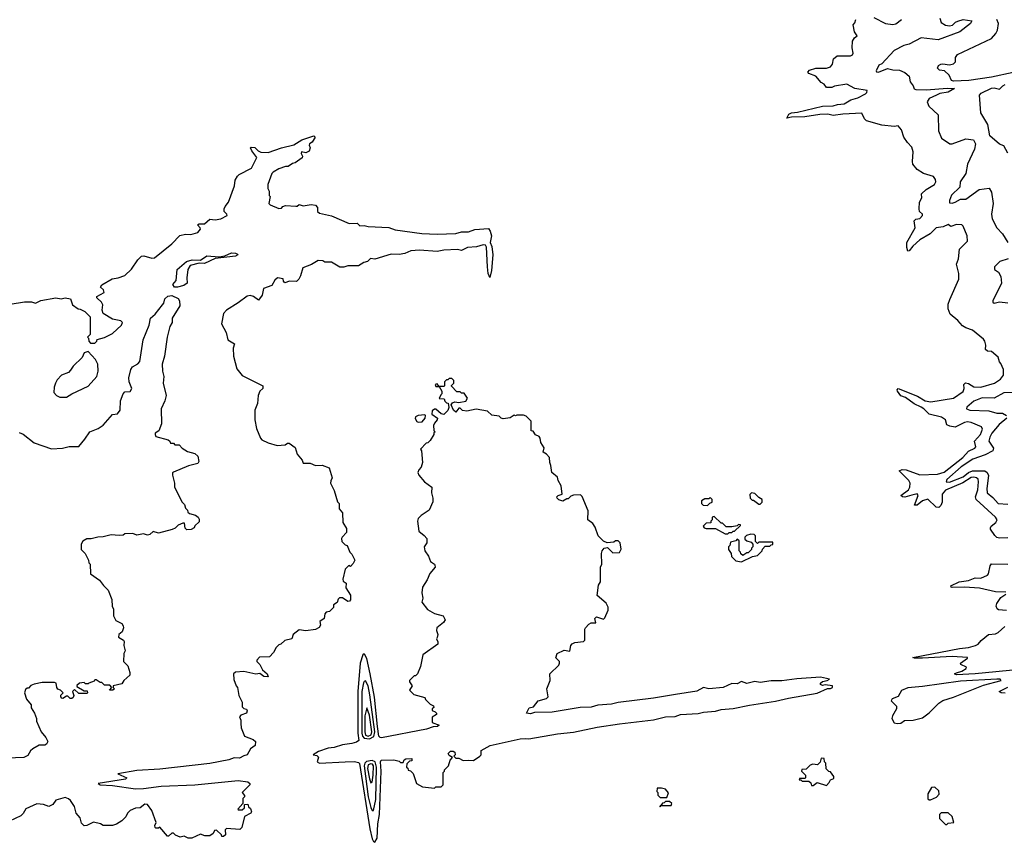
# Model space of a CAD drawing. Extents: x 2472589 to 2662339, y 701009 to 849030.
# Tile 103 of 256: x 2544499 to 2551780, y 759969 to 766054. Entities that reach past the tile are written whole.
import ezdxf

# ---------------------------------------------------------------- set-up
doc = ezdxf.new("R2010")
doc.units = 0

msp = doc.modelspace()

# ---------------------------------------------------------------- linework, layer by layer
at = {"layer": '0CON05XD'}
for points in [[(2551805, 762221.4), (2551745, 762219.2), (2551725, 762224), (2551708.3, 762238.3), (2551676.7, 762285), (2551676.7, 762295), (2551682.3, 762307.7), (2551716.7, 762335), (2551726.7, 762355), (2551713.3, 762375), (2551571.1, 762505), (2551567.5, 762525), (2551582.9, 762575), (2551589.2, 762635), (2551585.5, 762655), (2551575, 762664.4), (2551555, 762670.8), (2551535, 762666.7), (2551473.3, 762626.7), (2551345, 762574.6), (2551321.2, 762545), (2551321.2, 762485), (2551309.5, 762460.5), (2551295, 762446.5), (2551275, 762448.1), (2551215, 762508.1), (2551174.8, 762495.2), (2551135, 762463.5), (2551115, 762463.8), (2551141.4, 762535), (2551135, 762545.6), (2551095, 762536.6), (2551045, 762522.7), (2551026.7, 762525), (2551014.2, 762535), (2551071.2, 762575), (2551080.4, 762595), (2551082.5, 762625), (2551074.5, 762645), (2551003.3, 762716.7), (2551024, 762726), (2551055, 762724.7), (2551155, 762687.8), (2551285, 762691.9), (2551334.4, 762705.6), (2551472.5, 762815), (2551515, 762862.9), (2551562, 762885), (2551568.6, 762895), (2551559.2, 762935), (2551604.3, 762985), (2551618, 763025), (2551611.2, 763041.2), (2551535, 763072.9), (2551507.9, 763077.9), (2551485, 763073.1), (2551415, 763040), (2551375.9, 763045.9), (2551355, 763056.7), (2551343.6, 763093.6), (2551314.5, 763114.5), (2551225, 763135.4), (2551185.7, 763175.7), (2551165, 763188.5), (2551112.3, 763212.2), (2551048.4, 763258.4), (2551015, 763270.6), (2550989.2, 763305), (2550986.2, 763315), (2550993.9, 763326.1), (2551138.2, 763268.2), (2551195, 763233.2), (2551237.2, 763227.2), (2551405, 763254.4), (2551475, 763303.8), (2551482.5, 763325), (2551480.8, 763355), (2551493.6, 763366.4), (2551515, 763362.9), (2551555, 763338.1), (2551605, 763335.7), (2551706.7, 763365), (2551752.5, 763395), (2551772.5, 763425), (2551772.5, 763465), (2551755, 763510), (2551743, 763523), (2551735, 763557.5), (2551685, 763600), (2551655, 763602.5), (2551640, 763615), (2551643, 763647), (2551636, 763675), (2551625, 763690), (2551545, 763756.7), (2551495, 763773.3), (2551469.5, 763789.5), (2551435, 763828), (2551379.2, 763875), (2551364.2, 763915), (2551365, 763950), (2551377.1, 763982.9), (2551444.4, 764135), (2551444.3, 764175), (2551426.2, 764245), (2551440, 764285), (2551447.5, 764355), (2551506.7, 764415), (2551503.8, 764455), (2551475, 764527.5), (2551465, 764536.2), (2551425, 764538), (2551385, 764523.3), (2551365, 764537.5), (2551328.3, 764521.7), (2551276.2, 764515), (2551231, 764469), (2551155, 764425.7), (2551102.3, 764377.7), (2551075, 764344), (2551065, 764342.5), (2551058.1, 764368.1), (2551058.1, 764405), (2551121.2, 764515), (2551112.5, 764565), (2551125, 764577.5), (2551155, 764582), (2551175.7, 764605), (2551174, 764615), (2551153.3, 764635), (2551148.8, 764655), (2551153.3, 764705), (2551168.8, 764735), (2551166.7, 764765), (2551201.3, 764798.7), (2551263.3, 764835), (2551273.3, 764855), (2551271.7, 764871.7), (2551255, 764892.5), (2551183, 764917), (2551135, 764946.7), (2551104.2, 764984.2), (2551100, 765005), (2551106.2, 765075), (2551095, 765110), (2551062.5, 765145), (2551036.7, 765185), (2551019.5, 765239.5), (2550995, 765267.5), (2550965, 765263.8), (2550875, 765273.3), (2550760, 765305), (2550745, 765320), (2550725, 765362.5), (2550585, 765355.8), (2550515, 765345.9), (2550475, 765353.7), (2550415, 765352.1), (2550305, 765334.2), (2550205, 765332.2), (2550172.5, 765325), (2550186.9, 765355), (2550205, 765365.8), (2550249.2, 765370.8), (2550435, 765414.7), (2550515, 765417.5), (2550545, 765426.7), (2550595, 765431), (2550645, 765460.4), (2550695.4, 765474.6), (2550752.5, 765505), (2550762.5, 765515), (2550765, 765530), (2550674.2, 765544.2), (2550615, 765576.9), (2550525, 765561.4), (2550505, 765552.5), (2550465, 765551.2), (2550447, 765577), (2550425, 765590), (2550385.4, 765635.4), (2550334.5, 765654.5), (2550326, 765665), (2550339.7, 765680.3), (2550385, 765694.3), (2550465, 765695.8), (2550495, 765704), (2550508.8, 765725), (2550516.4, 765763.6), (2550544.1, 765785.9), (2550643, 765787), (2550656.4, 765793.6), (2550662.5, 765805), (2550653.8, 765845), (2550656.7, 765895), (2550670.7, 765919.3), (2550692.5, 765935), (2550672.5, 765965), (2550662.5, 766015), (2550675, 766030), (2550682.5, 766055)], [(2550815, 766070), (2550900, 766025), (2550955, 766018.6), (2550976.9, 766023.1), (2551020, 766055)], [(2551303.3, 766065), (2551313.6, 766033.6), (2551345, 766012.5), (2551375, 766007.5), (2551396.1, 766013.9), (2551417.5, 766035), (2551436.1, 766043.9), (2551475, 766054.2), (2551540, 766045), (2551530, 766025), (2551450, 765965), (2551290, 765905), (2551165, 765919.2), (2551075, 765873.8), (2551036.1, 765863.9), (2550965, 765826.7), (2550875, 765726.7), (2550852.5, 765717.5), (2550831.2, 765675), (2550835, 765667.5), (2550850, 765665), (2550915, 765692), (2550955, 765682.5), (2551005, 765680), (2551045, 765662.9), (2551076.7, 765635), (2551083.9, 765593.9), (2551105.8, 765565), (2551113.2, 765543.2), (2551125, 765537.5), (2551205, 765534.6), (2551358.1, 765548.1), (2551412.5, 765545), (2551365, 765517.8), (2551303, 765507), (2551278.8, 765495), (2551225, 765470), (2551210, 765445), (2551222, 765415), (2551289.5, 765349.5), (2551292.3, 765232.3), (2551315, 765177.5), (2551376.4, 765136.4), (2551395, 765136), (2551495, 765171.4), (2551552.5, 765165), (2551565.8, 765135), (2551558.8, 765095), (2551506.7, 764985), (2551494, 764915), (2551452, 764855), (2551451.2, 764815), (2551390, 764755), (2551373.3, 764715), (2551375, 764700), (2551395, 764696.7), (2551417.3, 764702.7), (2551455, 764726.7), (2551495, 764726), (2551593.3, 764796.7), (2551667.6, 764807.6), (2551685, 764778.8), (2551698, 764695), (2551686, 764615), (2551689.5, 764579.5), (2551723.3, 764515), (2551765, 764470), (2551806, 764405)], [(2551845, 765662.2), (2551685, 765628.4), (2551516.7, 765605), (2551405, 765599.4), (2551390, 765605), (2551373, 765643), (2551336.4, 765676.4), (2551301.2, 765681.2), (2551286.2, 765695), (2551293.3, 765715), (2551310, 765725), (2551325, 765728), (2551375, 765720), (2551405, 765727.5), (2551418.8, 765741.2), (2551418.8, 765775), (2551433.8, 765795), (2551685, 765914), (2551717.8, 765952.2), (2551728.2, 765975), (2551736.8, 766025), (2551724, 766054)], [(2551806.1, 765066.1), (2551775, 765120), (2551745, 765132), (2551672, 765195), (2551657.4, 765277.4), (2551605.8, 765365.8), (2551596, 765495), (2551609.2, 765510.8), (2551685, 765546.5), (2551705, 765549.6), (2551745, 765540.6), (2551768, 765565), (2551785, 765573.9)], [(2544318.8, 763931.2), (2544535, 763965.8), (2544585.9, 763965.9), (2544615, 763957.5), (2544655, 763976.7), (2544765, 763996.9), (2544805, 763990), (2544835, 763996), (2544875, 763990), (2544890, 763945), (2544930, 763915), (2544945, 763912.5), (2544980, 763895), (2545020, 763855), (2545020, 763725), (2545000, 763705), (2545008.3, 763698.3), (2545010, 763675), (2545021.7, 763661.7), (2545055, 763660), (2545070, 763675), (2545071.7, 763688.3), (2545125, 763702.5), (2545185, 763732.5), (2545252.5, 763795), (2545260, 763815), (2545247, 763827), (2545185, 763837.5), (2545115, 763880), (2545107.5, 763905), (2545112.5, 763945), (2545102.5, 763965), (2545070, 763995), (2545070, 764005), (2545122.5, 764035), (2545117.5, 764055), (2545097.5, 764075), (2545107, 764093), (2545183, 764137), (2545227, 764143), (2545275, 764162.5), (2545325, 764207.5), (2545371.7, 764278.3), (2545400, 764305), (2545416.4, 764306.4), (2545475, 764290), (2545495, 764292.5), (2545623.9, 764396.1), (2545681.7, 764458.3), (2545725, 764467.1), (2545765, 764465.8), (2545815, 764480), (2545835.8, 764505), (2545833.3, 764515), (2545812.5, 764535), (2545825, 764543.3), (2545865, 764542.5), (2545905, 764577.5), (2545945, 764574.4), (2545985, 764580.8), (2546033.3, 764605), (2546031.2, 764615), (2546010, 764635), (2546010, 764655), (2546018.3, 764671.7), (2546042, 764705), (2546086.7, 764825), (2546093.1, 764866.9), (2546108.6, 764895), (2546121.4, 764908.6), (2546212.5, 764955), (2546252.5, 765035), (2546214.6, 765084.6), (2546206.7, 765105), (2546210, 765110), (2546237.2, 765107.2), (2546262.7, 765082.7), (2546282.7, 765072.7), (2546335, 765071.1), (2546434, 765106), (2546525, 765127.3), (2546585, 765164.6), (2546675, 765195.7), (2546683.3, 765185), (2546677.5, 765172.5), (2546661.7, 765148.3), (2546642.5, 765135), (2546640, 765125), (2546647.5, 765105), (2546638.3, 765081.7), (2546615, 765070), (2546583.6, 765076.4), (2546580, 765065), (2546590, 765045), (2546587, 765033), (2546536.1, 764993.9), (2546515, 764990), (2546485, 764967.5), (2546465, 764967.5), (2546415, 764950), (2546372.5, 764925), (2546362.5, 764915), (2546332.5, 764835), (2546332.5, 764805), (2546342.5, 764785), (2546343, 764753), (2546350, 764745), (2546340, 764695), (2546350, 764685), (2546415, 764657.5), (2546435, 764660), (2546445, 764672.5), (2546465, 764680), (2546540, 764675), (2546550, 764675), (2546565, 764686.7), (2546595, 764676.7), (2546655, 764686.2), (2546685, 764681.2), (2546700, 764665), (2546700, 764635), (2546715, 764622.5), (2546805, 764603.3), (2546935, 764546.7), (2546995, 764547.5), (2547015, 764530), (2547045, 764532.5), (2547075, 764523.8), (2547227.7, 764517.7), (2547275, 764499.2), (2547471.2, 764471.2), (2547585, 764466.9), (2547725, 764472.5), (2547765, 764485.4), (2547816.7, 764485), (2547865, 764501.8), (2547965, 764508.6), (2547978.5, 764488.5), (2547986.9, 764455), (2547978, 764405), (2547989.2, 764375), (2547997.5, 764315), (2547987.6, 764197.6), (2547975, 764147.5), (2547962.1, 764175), (2547956.9, 764225), (2547950.9, 764370.9), (2547943.3, 764385), (2547925, 764388.9), (2547877.2, 764372.8), (2547810.9, 764369.1), (2547765, 764346.9), (2547735, 764353.1), (2547635, 764349.2), (2547585, 764339.5), (2547455, 764347.9), (2547390, 764345), (2547346.4, 764323.6), (2547305, 764316.7), (2547245, 764320), (2547125, 764283.3), (2547093.3, 764286.7), (2547070, 764265), (2547043.3, 764256.7), (2547005, 764232.5), (2546925, 764232.5), (2546895, 764223.3), (2546865, 764222.5), (2546805, 764260), (2546755, 764260), (2546739.3, 764269.3), (2546705, 764272.5), (2546656.2, 764243.8), (2546591.7, 764218.3), (2546575, 764160), (2546562.5, 764135), (2546545, 764117.5), (2546495, 764120), (2546458.3, 764108.3), (2546448.3, 764118.3), (2546446.7, 764136.7), (2546405, 764143.3), (2546385, 764127.5), (2546362.3, 764087.7), (2546302.5, 764065), (2546291.2, 764015), (2546265, 763980), (2546226.9, 764006.9), (2546202.7, 764012.7)], [(2545665, 764074.6), (2545643.8, 764075), (2545631.2, 764095), (2545656.2, 764125), (2545662.5, 764205), (2545731.2, 764265), (2545775, 764278.5), (2545835, 764275.8), (2545883.8, 764306.2), (2545975, 764298.8), (2546015, 764308), (2546065, 764329.2), (2546095, 764327.5), (2546110, 764320), (2546112.5, 764315), (2546095, 764304.3), (2545943.6, 764286.4), (2545865, 764251.2), (2545825, 764252.5), (2545760, 764235), (2545743.3, 764205), (2545734.2, 764145), (2545737.5, 764105), (2545712.2, 764087.8), (2545665, 764074.6)], [(2551808, 764285), (2551746, 764265), (2551706.2, 764225), (2551706.4, 764206.4), (2551735.5, 764185.5), (2551753.8, 764155), (2551758.8, 764105), (2551694.2, 763975), (2551695, 763963.3), (2551705, 763956.2), (2551743.1, 763966.9), (2551805, 763958.6)], [(2544495, 763000), (2544525, 762987.5), (2544605, 762922.5), (2544735, 762880), (2544815, 762884), (2544865, 762896.2), (2544935, 762896.7), (2544980.3, 762949.7), (2545016.2, 763005), (2545079.3, 763030.7), (2545115.5, 763054.5), (2545185, 763133.3), (2545223, 763137), (2545242.5, 763165), (2545243.3, 763235), (2545263.3, 763285), (2545275, 763300), (2545316.1, 763303.9), (2545327.5, 763325), (2545307.5, 763375), (2545306.2, 763405), (2545320, 763465), (2545333.8, 763485), (2545371.7, 763508.3), (2545386, 763525), (2545411.5, 763685), (2545455.8, 763795), (2545466.2, 763845), (2545500, 763875), (2545555, 763943.3), (2545565, 763957.5), (2545570.9, 763989.1), (2545595, 764008.8), (2545623.7, 764013.7), (2545671.3, 763991.3), (2545680.8, 763975), (2545682, 763938), (2545626.2, 763845), (2545626.1, 763813.9), (2545610, 763785), (2545588.6, 763705), (2545569.2, 763565), (2545553.1, 763505), (2545555.6, 763455), (2545565.6, 763415), (2545559.2, 763365), (2545581.9, 763275), (2545572.9, 763235), (2545544.2, 763175), (2545546.7, 763065), (2545527, 763013), (2545500, 762995), (2545500, 762985), (2545505, 762970), (2545597, 762947), (2545610, 762935), (2545615, 762920), (2545635, 762920), (2545645, 762910), (2545678.3, 762908.3), (2545700, 762885), (2545739.5, 762859.5), (2545795, 762844), (2545816.2, 762825), (2545823.8, 762785), (2545815, 762771.2), (2545746.8, 762753.2), (2545635, 762707.5), (2545628.3, 762701.7), (2545627.5, 762685), (2545642.5, 762625), (2545642.5, 762595), (2545700, 762485), (2545717, 762467), (2545725, 762440), (2545740, 762425), (2545741.7, 762411.7), (2545755, 762400), (2545798.3, 762388.3), (2545817.5, 762375), (2545825, 762360), (2545825, 762340), (2545795, 762310), (2545790, 762295), (2545766.4, 762283.6), (2545735, 762280), (2545722.5, 762292.5), (2545718.3, 762328.3), (2545705, 762330), (2545670, 762315), (2545648.3, 762291.7), (2545627, 762283), (2545525, 762256.7), (2545485, 762267.5), (2545460, 762245), (2545445, 762240), (2545415, 762250), (2545365, 762240), (2545335, 762252.5), (2545275, 762250), (2545265, 762240), (2545235, 762237.5), (2545175, 762242.5), (2545115, 762227.5), (2545077, 762227), (2545026.4, 762213.6), (2544995, 762212.5), (2544965, 762197.5), (2544953.3, 762175), (2544952.5, 762135), (2544982.5, 762105), (2545007, 762057), (2545010, 762035), (2545020, 762025), (2545022.5, 761955), (2545088.6, 761908.6), (2545118.3, 761868.3), (2545154.1, 761834.1), (2545180, 761765), (2545183.6, 761713.6), (2545192.5, 761695), (2545192.5, 761645), (2545210.7, 761610.7), (2545255, 761586.7), (2545265, 761570), (2545266.7, 761555), (2545256.7, 761525), (2545232.5, 761505), (2545230, 761485), (2545267.5, 761465), (2545272.5, 761455), (2545270, 761425), (2545277.5, 761385), (2545270, 761365), (2545267.5, 761305), (2545297.5, 761275), (2545312.5, 761225), (2545312.5, 761205), (2545270, 761165), (2545255, 761140), (2545190, 761125), (2545190, 761115), (2545200, 761105), (2545187, 761093), (2545162.5, 761095), (2545180, 761115), (2545165, 761130), (2545125, 761130), (2545105, 761150), (2545095, 761150), (2545065, 761170), (2545055, 761170), (2545048.3, 761161.7), (2545010, 761145), (2545005, 761140), (2544985, 761140), (2544975, 761150), (2544940, 761145), (2544921.7, 761128.3), (2544921.7, 761121.7), (2544975, 761090), (2544998.3, 761088.3), (2545000, 761075), (2544995, 761070), (2544935, 761070), (2544905, 761100), (2544890, 761085), (2544900, 761055), (2544895, 761040), (2544885, 761032.5), (2544873, 761033), (2544855, 761050), (2544845, 761050), (2544817, 761033), (2544810, 761035), (2544802.5, 761045), (2544803, 761057), (2544820, 761075), (2544800, 761095), (2544781.7, 761101.7), (2544773, 761113), (2544767.5, 761145), (2544755, 761150), (2544665, 761150), (2544605, 761137.5), (2544581.7, 761128.3), (2544565, 761110), (2544555, 761110), (2544540.7, 761099.3), (2544533.3, 761075), (2544548.3, 761028.3), (2544582.5, 760985), (2544583.6, 760963.6), (2544607.5, 760925), (2544622.5, 760885), (2544622.5, 760865), (2544657.5, 760785), (2544692.5, 760745), (2544706.7, 760715), (2544697.5, 760695), (2544685, 760687.5), (2544643, 760687), (2544595, 760660), (2544577.5, 760645), (2544559.3, 760610.7), (2544530, 760595), (2544405, 760592)], [(2546202.7, 764012.7), (2546181.7, 764008.3), (2546115, 763958.8), (2546027.5, 763905), (2546005, 763880), (2545990, 763805), (2546025, 763740), (2546037.5, 763685), (2546087.5, 763655), (2546077.5, 763625), (2546080, 763565), (2546105, 763470), (2546145, 763422.5), (2546296.7, 763345), (2546296.2, 763325), (2546273.3, 763305), (2546262.5, 763275), (2546256.7, 763215), (2546236.7, 763165), (2546236.7, 763095), (2546250.7, 763030.7), (2546278.3, 762958.3), (2546290, 762945), (2546335, 762922.5), (2546403.6, 762903.6), (2546461.7, 762908.3), (2546478.3, 762921.7), (2546491.7, 762921.7), (2546535, 762890), (2546550.5, 762840.5), (2546586.7, 762795), (2546595, 762772.5), (2546647, 762773), (2546685, 762756.7), (2546735, 762758.8), (2546787.7, 762737.7), (2546810, 762665), (2546798.3, 762641.7), (2546797.5, 762625), (2546825, 762570), (2546848.3, 762488.3), (2546860, 762475), (2546860, 762435), (2546887, 762407), (2546887.5, 762335), (2546915, 762290), (2546915, 762260), (2546883, 762227), (2546877.5, 762215), (2546880, 762195), (2546905, 762170), (2546920, 762165), (2546940, 762115), (2546955, 762100), (2546976.7, 762055), (2546965, 762030), (2546945, 762010), (2546933, 762017), (2546905, 761990), (2546887.5, 761915), (2546890.7, 761900.7), (2546912.5, 761885), (2546910.7, 761850.7), (2546946, 761796), (2546945, 761762.5), (2546937.5, 761752.5), (2546925, 761750), (2546885, 761777.5), (2546863, 761777), (2546853, 761767), (2546846.4, 761743.6), (2546820, 761725), (2546820, 761705), (2546790, 761675), (2546765, 761670), (2546755, 761660), (2546750, 761625), (2546718.3, 761601.7), (2546722.5, 761575), (2546713, 761557), (2546686.4, 761543.6), (2546615, 761532.5), (2546565, 761540), (2546520, 761505), (2546510, 761475), (2546458.3, 761461.7), (2546430, 761435), (2546415, 761430), (2546395, 761410), (2546376.4, 761373.6), (2546345, 761340), (2546271.7, 761338.3), (2546253, 761317), (2546252.5, 761305), (2546273.8, 761283.8), (2546293.8, 761243.8), (2546328.8, 761215), (2546336.2, 761193.8), (2546304.2, 761194.2), (2546275, 761217.5), (2546245, 761212.5), (2546155, 761232.5), (2546095, 761227.5), (2546080, 761215), (2546083, 761173), (2546100, 761125), (2546110, 761115), (2546120, 761055), (2546143.3, 761005), (2546145, 760970), (2546155, 760957.5), (2546175, 760952.5), (2546180.7, 760940.7), (2546175, 760923.3), (2546135, 760910), (2546123, 760897), (2546133, 760873), (2546133.6, 760846.4), (2546136.7, 760815), (2546160, 760755), (2546225, 760730), (2546242.5, 760715), (2546240, 760685), (2546205, 760660), (2546180, 760615), (2546155, 760609.2), (2546125, 760592.4), (2546085, 760592.7), (2546045, 760579.5), (2545905, 760552.8), (2545535, 760508.7), (2545365, 760500), (2545223.6, 760476.4), (2545290, 760445), (2545280, 760435), (2545080, 760405), (2545095, 760394.5), (2545185, 760389.5), (2545355.5, 760365.5), (2545415, 760365.6), (2545545, 760384.7), (2545795, 760393.6), (2546115, 760425.3), (2546186.4, 760416.4), (2546200, 760405), (2546200, 760395), (2546143, 760337), (2546160, 760315), (2546160, 760305), (2546148.3, 760291.7), (2546150, 760255), (2546112.5, 760215), (2546115, 760210), (2546145, 760210), (2546160, 760225), (2546161.7, 760248.3), (2546185, 760250), (2546191.7, 760231.7), (2546205, 760220), (2546212.5, 760195), (2546207.5, 760185), (2546161.2, 760158.8), (2546140.5, 760079.5), (2546127.3, 760062.7), (2546028.3, 760071.7), (2546018.3, 760061.7), (2546020, 760025), (2546005, 760012.5), (2545992.5, 760012.5), (2545990, 760025), (2545955, 760057.5), (2545940, 760055), (2545930, 760035), (2545905, 760017.5), (2545867, 760017), (2545835, 760030), (2545770.7, 759999.3), (2545745, 760000), (2545715, 760013.3), (2545685, 760006.2), (2545651.7, 760021.7), (2545635, 760037.5), (2545623, 760037), (2545600, 760015), (2545592.5, 760015), (2545535, 760080), (2545525, 760072.5), (2545505, 760072.5), (2545499.3, 760079.3), (2545497, 760093), (2545507.5, 760115), (2545476.7, 760205), (2545445, 760247.5), (2545425, 760250), (2545390, 760225), (2545355, 760222.5), (2545315, 760203.3), (2545296.7, 760185), (2545283.9, 760156.1), (2545253, 760127), (2545215, 760103.3), (2545185, 760093.8), (2545115, 760093.3), (2545095.8, 760105.8), (2545045, 760116.7), (2544995, 760092.5), (2544975, 760090), (2544955, 760110), (2544945, 760150), (2544917.5, 760185), (2544903.6, 760233.6), (2544875, 760277.5), (2544860.7, 760290.7), (2544835, 760300), (2544765, 760280), (2544745, 760247.5), (2544715, 760233.3), (2544675, 760247.5), (2544625, 760252.5), (2544545, 760217.5), (2544525, 760182.5), (2544506.4, 760163.6), (2544423.9, 760126.1)], [(2544845, 763262.5), (2544883.3, 763286.7), (2545005, 763342.5), (2545070, 763415), (2545080, 763455), (2545077.5, 763505), (2545059.3, 763539.3), (2545005, 763600), (2544975, 763590), (2544960, 763555), (2544895, 763490), (2544875, 763460), (2544860, 763445), (2544807, 763423), (2544775, 763390), (2544762.5, 763365), (2544752.5, 763335), (2544750, 763295), (2544770, 763275), (2544795, 763262.5), (2544845, 763262.5)], [(2547125, 759968.8), (2547141.3, 759998.7), (2547148.1, 760105), (2547159.7, 760175), (2547172.7, 760495), (2547168, 760565), (2547172.7, 760577.3), (2547265, 760580), (2547305, 760570), (2547315, 760560), (2547335, 760560), (2547341.7, 760578.3), (2547353, 760587), (2547398.3, 760588.3), (2547398.3, 760571.7), (2547381.7, 760568.3), (2547361.7, 760548.3), (2547360, 760525), (2547368.3, 760518.3), (2547371.7, 760501.7), (2547388.3, 760498.3), (2547408.3, 760478.3), (2547433.6, 760403.6), (2547478.3, 760378.3), (2547565, 760370), (2547575, 760380), (2547615, 760380), (2547630, 760395), (2547630, 760485), (2547640, 760495), (2547640, 760505), (2547670, 760535), (2547683, 760577), (2547700, 760595), (2547675, 760610), (2547667.5, 760625), (2547685, 760643.3), (2547705, 760642.5), (2547717.5, 760635), (2547720, 760615), (2547710, 760605), (2547725, 760590), (2547745, 760590), (2547777, 760573), (2547815, 760577.5), (2547855, 760573.3), (2547902.5, 760605), (2547910, 760615), (2547911.7, 760648.3), (2547976.7, 760685), (2548198.8, 760735), (2548236.8, 760736.8), (2548264.6, 760734.6), (2548475, 760770.5), (2548595, 760784.7), (2548769, 760821), (2548935, 760845.7), (2549185, 760875.4), (2549275, 760897.2), (2549345, 760900), (2549385.3, 760914.7), (2549515, 760920.6), (2549555, 760931.5), (2549645, 760938.6), (2549685, 760950.8), (2549775, 760958), (2549895.7, 760984.3), (2550087.4, 761012.6), (2550185, 761035.8), (2550395, 761071.2), (2550473, 761107), (2550495, 761107.5), (2550510, 761115), (2550510, 761125), (2550455, 761132.5), (2550435, 761127.5), (2550420, 761135), (2550420, 761145), (2550435, 761157.5), (2550470, 761165), (2550486.4, 761176.4), (2550420.7, 761190.7), (2550245, 761178.1), (2550135, 761162.9), (2550055, 761162.9), (2549975, 761150.8), (2549935, 761157.5), (2549875, 761143.8), (2549835, 761157.5), (2549805, 761140), (2549765, 761142.5), (2549700, 761115), (2549595, 761102.9), (2549555, 761113.8), (2549505, 761086.5), (2549348, 761062), (2549185, 761034.1), (2548925, 761002.3), (2548875, 760990), (2548775, 760982.5), (2548725, 760968.8), (2548643, 760967), (2548435, 760930.9), (2548305, 760930), (2548275, 760918.6), (2548247.5, 760925), (2548265, 760962.5), (2548298.3, 760971.7), (2548333.6, 761016.4), (2548395, 761033.3), (2548406.7, 761045), (2548397.5, 761105), (2548422.5, 761165), (2548420, 761215), (2548485, 761280), (2548490, 761295), (2548490, 761305), (2548463, 761333), (2548472.5, 761365), (2548525, 761390), (2548567, 761383), (2548573.3, 761425), (2548585, 761437.5), (2548603.6, 761446.4), (2548667, 761453), (2548677.5, 761465), (2548677.5, 761545), (2548683.6, 761556.4), (2548707, 761583), (2548725, 761592.5), (2548758.3, 761591.7), (2548752.5, 761625), (2548765, 761637.5), (2548815, 761620), (2548825, 761630), (2548850, 761685), (2548849.3, 761709.3), (2548835, 761737.5), (2548770, 761795), (2548778.3, 761871.7), (2548792.5, 761895), (2548793.3, 762005), (2548803, 762027), (2548800, 762105), (2548806.7, 762125), (2548820, 762145), (2548845, 762150), (2548885, 762110), (2548935, 762112.5), (2548947, 762137), (2548940, 762185), (2548925, 762200), (2548905, 762200), (2548891.7, 762188.3), (2548843, 762183), (2548815, 762197.5), (2548777.5, 762235), (2548755, 762300), (2548736.4, 762326.4), (2548700, 762355), (2548701.7, 762421.7), (2548657, 762527), (2548645, 762540), (2548593, 762537), (2548575, 762530), (2548555, 762510), (2548545, 762510), (2548515, 762492.5), (2548485, 762502.5), (2548472.5, 762515), (2548470, 762525), (2548480, 762535), (2548510, 762545), (2548502.5, 762605), (2548480, 762645), (2548475, 762670), (2548432.5, 762705), (2548427.5, 762755), (2548418.3, 762778.3), (2548417.5, 762815), (2548395, 762840), (2548370, 762855), (2548376.4, 762886.4), (2548352.5, 762925), (2548347, 762957), (2548339.3, 762969.3), (2548313.6, 762983.6), (2548295, 763010), (2548281.7, 763011.7), (2548280, 763085), (2548245, 763120), (2548225, 763127.5), (2548175, 763127.5), (2548165, 763122.5), (2548155, 763127.5), (2548125, 763107.5), (2548075, 763100), (2548060, 763105), (2548045, 763120), (2547989.3, 763129.3), (2547957, 763157), (2547875, 763172.5), (2547805, 763156.7), (2547773.3, 763163.3), (2547755, 763180), (2547745, 763180), (2547725, 763150), (2547707.5, 763165), (2547690, 763205), (2547700, 763220), (2547717, 763227), (2547745, 763222.5), (2547797, 763233), (2547810, 763255), (2547785, 763290), (2547765, 763290), (2547755, 763300), (2547731.7, 763301.7), (2547691.7, 763341.7), (2547691.7, 763348.3), (2547710, 763365), (2547710, 763385), (2547695, 763400), (2547675, 763400), (2547665, 763390), (2547655, 763390), (2547640, 763375), (2547640, 763345), (2547635, 763340), (2547600, 763340), (2547585, 763360), (2547570, 763355), (2547575, 763340), (2547600, 763340), (2547620, 763305), (2547620, 763285), (2547611.7, 763278.3), (2547601.7, 763251.7), (2547638.3, 763248.3), (2547641.7, 763231.7), (2547655, 763220), (2547668.3, 763218.3), (2547672.5, 763185), (2547665, 763162.5), (2547635, 763132.5), (2547615, 763137.5), (2547575, 763172.5), (2547565, 763172.5), (2547549.3, 763160.7), (2547547.5, 763135), (2547587.5, 763105), (2547587, 763093), (2547565, 763070), (2547558.3, 763051.7), (2547560, 763015), (2547570, 763005), (2547561.7, 762998.3), (2547560, 762985), (2547535, 762940), (2547517, 762923), (2547505, 762920), (2547463, 762877), (2547470, 762865), (2547477, 762777), (2547467, 762743), (2547450, 762725), (2547442.5, 762705), (2547450, 762685), (2547492.5, 762635), (2547547.5, 762595), (2547543.3, 762555), (2547553.3, 762515), (2547553, 762487), (2547527.5, 762425), (2547467.5, 762385), (2547446.4, 762363.6), (2547440, 762345), (2547449.3, 762269.3), (2547489.3, 762239.3), (2547510, 762215), (2547510, 762185), (2547490, 762155), (2547494.1, 762124.1), (2547522.5, 762085), (2547537.5, 762045), (2547566.4, 762026.4), (2547568.3, 762018.3), (2547570, 762005), (2547531.7, 761958.3), (2547510.7, 761909.3), (2547477.5, 761855), (2547472.5, 761815), (2547480, 761775), (2547472.5, 761745), (2547515, 761690), (2547565, 761662.5), (2547630, 761645), (2547643.8, 761615), (2547633.3, 761595), (2547582.5, 761555), (2547580, 761535), (2547590, 761505), (2547587, 761483), (2547580, 761475), (2547591.7, 761451.7), (2547590, 761435), (2547480, 761355), (2547461.7, 761268.3), (2547440, 761215), (2547425, 761200), (2547415, 761200), (2547380, 761165), (2547380, 761155), (2547400, 761125), (2547380, 761095), (2547413, 761063), (2547495, 761040), (2547500, 761025), (2547535, 760990), (2547558.3, 760978.3), (2547560, 760965), (2547550, 760955), (2547550, 760945), (2547570, 760935), (2547580, 760925), (2547580, 760915), (2547550, 760895), (2547550, 760855), (2547600, 760835), (2547587.5, 760825), (2547555, 760823.3), (2547507.5, 760805), (2547175, 760742.5), (2547163.9, 760743.9), (2547154.8, 760754.8), (2547145.6, 760825.6), (2547121.9, 761041.9), (2547091.4, 761215), (2547065, 761328.8), (2547049.5, 761359.5), (2547045, 761363.3), (2547035, 761356.2), (2547016.7, 761293.3), (2546998.6, 761085), (2547000, 760775), (2547007.4, 760722.6), (2546989.7, 760710.3), (2546955, 760700.8), (2546885, 760688.6), (2546825, 760670), (2546780, 760665), (2546708.3, 760641.7), (2546670, 760615), (2546695, 760610), (2546708.3, 760598.3), (2546697.5, 760565), (2546715, 760553.3), (2546905, 760564.3), (2546975, 760565.6), (2547005, 760559.2), (2547010.7, 760550.7), (2547088.2, 760068.2), (2547105, 759993.8), (2547115, 759974), (2547125, 759968.8)], [(2551865, 763296), (2551775, 763292.3), (2551705, 763254.5), (2551615, 763255.4), (2551555, 763232.2), (2551501.3, 763188.7), (2551500.8, 763175), (2551525, 763165.5), (2551665, 763159.7), (2551725, 763143.1), (2551765, 763143.3), (2551796, 763125)], [(2547445, 763077.5), (2547475, 763080), (2547497.5, 763105), (2547500, 763125), (2547495, 763130), (2547445, 763126.7), (2547426.7, 763115), (2547423.6, 763103.6), (2547435, 763082.5), (2547445, 763077.5)], [(2551797.5, 763105), (2551741.2, 763058.8), (2551688.2, 762995), (2551671.5, 762965), (2551664.4, 762935), (2551700.6, 762885), (2551695.3, 762864.7), (2551638.6, 762835), (2551547.8, 762802.2), (2551460.9, 762745), (2551355, 762653.3), (2551350, 762635), (2551375, 762631.5), (2551475, 762672.4), (2551516, 762704), (2551545, 762716.5), (2551635, 762716.3), (2551652.7, 762705), (2551661.9, 762681.9), (2551649.6, 762585), (2551653, 762553), (2551695, 762520), (2551735, 762475.8), (2551805, 762470)], [(2549975, 762470), (2549990, 762485), (2549990, 762505), (2549965, 762520), (2549935, 762550), (2549910, 762555), (2549898.3, 762541.7), (2549900, 762515), (2549915, 762500), (2549925, 762500), (2549965, 762470), (2549975, 762470)], [(2549585, 762460), (2549601.7, 762478.3), (2549620, 762485), (2549620, 762505), (2549605, 762520), (2549595, 762510), (2549565, 762510), (2549540, 762495), (2549540, 762475), (2549551.7, 762461.7), (2549585, 762460)], [(2549735, 762250), (2549745, 762260), (2549765, 762260), (2549775, 762270), (2549785, 762270), (2549828.3, 762311.7), (2549828.3, 762318.3), (2549815, 762320), (2549805, 762310), (2549765, 762302.5), (2549723, 762303), (2549695, 762330), (2549685, 762330), (2549635, 762380), (2549620, 762375), (2549620, 762355), (2549610, 762345), (2549608.3, 762331.7), (2549575, 762330), (2549553, 762307), (2549560, 762295), (2549575, 762290), (2549645, 762290), (2549715, 762250), (2549735, 762250)], [(2549835, 762042.5), (2549918.3, 762081.7), (2549955, 762090), (2549990, 762125), (2549991.7, 762138.3), (2550011.7, 762158.3), (2550045, 762160), (2550055, 762170), (2550068.3, 762171.7), (2550068.3, 762188.3), (2549965, 762190), (2549955, 762180), (2549940, 762195), (2549940, 762235), (2549930, 762245), (2549905, 762247.5), (2549873, 762237), (2549860, 762225), (2549861.7, 762211.7), (2549875, 762200), (2549908.3, 762188.3), (2549920, 762175), (2549920, 762155), (2549910, 762145), (2549910, 762135), (2549885, 762110), (2549875, 762110), (2549845, 762090), (2549831.7, 762101.7), (2549830, 762115), (2549820, 762125), (2549818.3, 762198.3), (2549805, 762210), (2549795, 762200), (2549755, 762190), (2549750, 762165), (2549740, 762155), (2549740, 762135), (2549760, 762105), (2549761.7, 762081.7), (2549795, 762050), (2549835, 762042.5)], [(2551790, 761820), (2551715, 761820.5), (2551595, 761849.1), (2551485, 761855.4), (2551395, 761853.1), (2551386.7, 761855), (2551384.2, 761865), (2551445, 761896.2), (2551515, 761906.1), (2551565, 761925.4), (2551606.2, 761923.8), (2551655.5, 761944.5), (2551663.8, 761955), (2551674.2, 762015), (2551685, 762029.2), (2551805, 762025.5)], [(2551795, 761684), (2551737.3, 761687.3), (2551725.9, 761695.9), (2551718.8, 761715), (2551723.8, 761735), (2551755, 761779.2), (2551792, 761805)], [(2551895, 761246.2), (2551565, 761214.8), (2551425, 761208.8), (2551412.5, 761215), (2551425, 761223.3), (2551465, 761233.8), (2551497.5, 761255), (2551500, 761265), (2551457.5, 761285), (2551456.7, 761295), (2551508.3, 761331.7), (2551506.4, 761336.4), (2551395, 761344.3), (2551175, 761330), (2551115, 761330), (2551102.5, 761335), (2551448.3, 761401.7), (2551515, 761410.2), (2551565.6, 761425), (2551587.5, 761435), (2551608.2, 761461.8), (2551662.5, 761505), (2551715, 761511.8), (2551735, 761521.5), (2551784.2, 761565)], [(2547085, 760733.2), (2547118.6, 760751.4), (2547125.3, 760785), (2547088.6, 761058.6), (2547075, 761125.6), (2547055, 761164.3), (2547045, 761159.2), (2547041.4, 761148.6), (2547029.9, 761085), (2547028.2, 760775), (2547032.9, 760752.9), (2547045, 760738.4), (2547085, 760733.2)], [(2550986.4, 760846.4), (2551015, 760850), (2551040.7, 760869.3), (2551105, 760871.2), (2551175, 760889.1), (2551225, 760925.4), (2551295, 760999.1), (2551325, 761017.5), (2551405, 761043.3), (2551625, 761131.6), (2551756.7, 761166.7), (2551750, 761175), (2551725.5, 761175.5), (2551455, 761160.3), (2551175, 761120.3), (2551065, 761111.3), (2551018.8, 761091.2), (2550995, 761047.5), (2550950.7, 761029.3), (2550943.3, 761015), (2550962.5, 760995), (2550982.5, 760975), (2550983.3, 760955), (2550952.5, 760905), (2550947.5, 760885), (2550965, 760852.5), (2550986.4, 760846.4)], [(2551785, 761071.9), (2551757.5, 761075), (2551742.5, 761085), (2551805, 761116.4)], [(2547075, 760754.2), (2547098.6, 760765), (2547102.7, 760785), (2547085, 760910), (2547065, 760963.8), (2547051.5, 760905), (2547050.4, 760785), (2547055, 760762.4), (2547075, 760754.2)], [(2547115, 760203.8), (2547132.6, 760285), (2547137.6, 760525), (2547127.6, 760565), (2547105, 760574.9), (2547063.4, 760566.6), (2547050.8, 760555), (2547045.3, 760535), (2547075.5, 760305), (2547095, 760225.8), (2547105, 760204.2), (2547115, 760203.8)], [(2550465, 760390), (2550485, 760410), (2550495, 760430), (2550518.3, 760441.7), (2550520, 760455), (2550495, 760490), (2550481.7, 760491.7), (2550461.7, 760511.7), (2550460, 760555), (2550450, 760565), (2550448.3, 760588.3), (2550425, 760590), (2550418.3, 760561.7), (2550397.5, 760542.5), (2550363, 760547), (2550345, 760540), (2550315, 760510), (2550281.7, 760508.3), (2550280, 760495), (2550310, 760465), (2550310, 760445), (2550305, 760440), (2550265, 760440), (2550261.7, 760431.7), (2550275, 760430), (2550285, 760420), (2550335, 760420), (2550348.3, 760408.3), (2550355, 760390), (2550365, 760390), (2550395, 760410), (2550465, 760390)], [(2547095, 760408.8), (2547105, 760413.8), (2547113.3, 760465), (2547113.9, 760535), (2547107.7, 760547.7), (2547095, 760550.2), (2547075, 760542.3), (2547071.6, 760515), (2547085, 760438.8), (2547095, 760408.8)], [(2549285, 760300), (2549297.5, 760335), (2549275, 760362.5), (2549245, 760370), (2549211.7, 760368.3), (2549210, 760345), (2549217, 760337), (2549218.3, 760318.3), (2549235, 760300), (2549285, 760300)], [(2551223, 760283), (2551235, 760283.3), (2551278.3, 760301.7), (2551296.7, 760325), (2551295, 760350), (2551265, 760377.5), (2551240, 760375), (2551213, 760327), (2551215, 760290), (2551223, 760283)], [(2549235, 760230), (2549240, 760240), (2549315, 760240), (2549320, 760255), (2549305, 760270), (2549275, 760270), (2549265, 760260), (2549251.7, 760258.3), (2549240, 760240), (2549231.7, 760238.3), (2549235, 760230)], [(2551355, 760100), (2551365, 760110), (2551407.5, 760115), (2551395, 760160), (2551365, 760187.5), (2551313, 760187), (2551300, 760175), (2551300, 760145), (2551345, 760100), (2551355, 760100)]]:
    msp.add_lwpolyline(points, dxfattribs=at)

doc.saveas('drawing.dxf')
